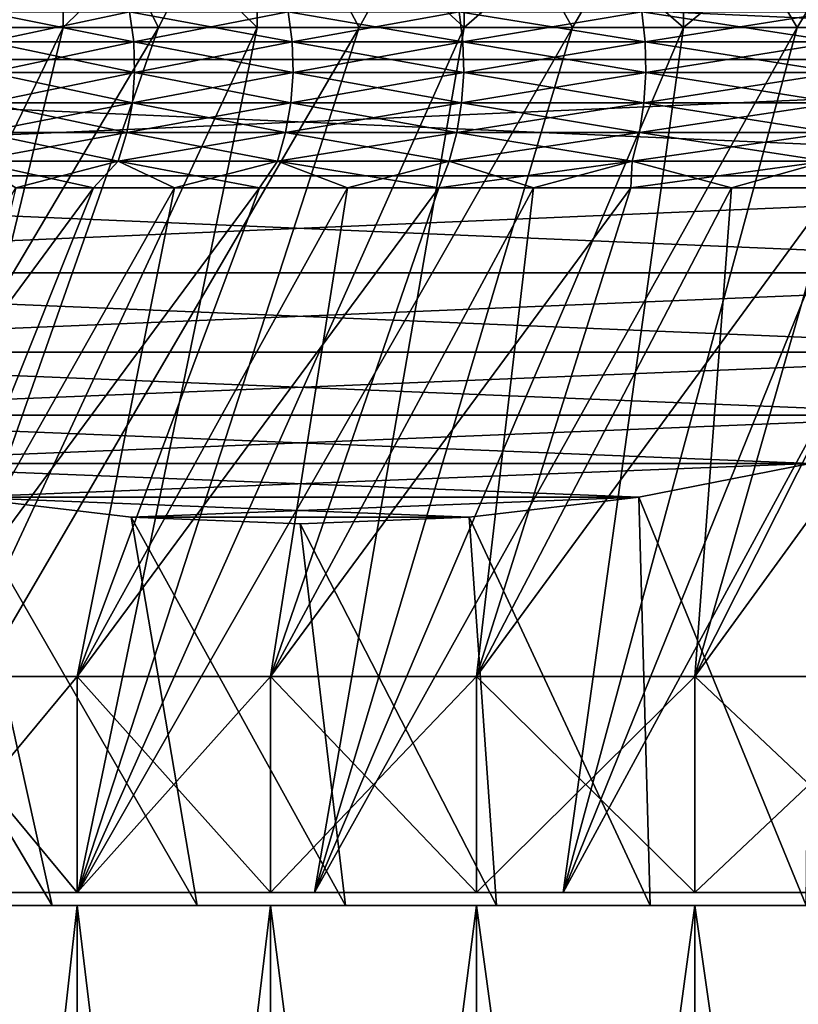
# Model space of a CAD drawing. Header units: metres. Extents: x -105 to 105, y -72 to 59.
# Tile 40 of 256: x -83.24 to -81.19, y 22.19 to 24.77. Entities that reach past the tile are written whole.
import ezdxf

# ---------------------------------------------------------------- set-up
doc = ezdxf.new("R2010")
doc.units = ezdxf.units.M
doc.layers.add('solid_509431_AD150_SW0001', color=7, linetype='CONTINUOUS')

msp = doc.modelspace()

# ---------------------------------------------------------------- linework, layer by layer
at = {"layer": 'solid_509431_AD150_SW0001'}
for points in [[(-83.362015, 24.75, -7.069601), (-83.121101, 25.25, -7.345081), (-83.593544, 25.25, -6.786272)], [(-83.362015, 24.75, 7.069601), (-83.593544, 25.25, 6.786272), (-83.121101, 25.25, 7.345081)], [(-83.121002, 24.75, -7.345187), (-83.121101, 25.25, -7.345081), (-83.362015, 24.75, -7.069601)], [(-83.362015, 24.75, 7.069601), (-83.121101, 25.25, 7.345081), (-83.121002, 24.75, 7.345187)], [(-82.612419, 24.75, -7.871059), (-82.61235, 25.25, -7.871125), (-83.121101, 25.25, -7.345081)], [(-82.87104, 24.75, -7.612441), (-83.121101, 25.25, -7.345081), (-83.121002, 24.75, -7.345187)], [(-82.612419, 24.75, -7.871059), (-83.121101, 25.25, -7.345081), (-82.87104, 24.75, -7.612441)], [(-83.121002, 24.75, 7.345187), (-83.121101, 25.25, 7.345081), (-82.61235, 25.25, 7.871125)], [(-83.121002, 24.75, 7.345187), (-82.61235, 25.25, 7.871125), (-82.87104, 24.75, 7.612441)], [(-82.87104, 24.75, 7.612441), (-82.61235, 25.25, 7.871125), (-82.612419, 24.75, 7.871059)], [(-82.3452, 24.75, -8.120996), (-82.61235, 25.25, -7.871125), (-82.612419, 24.75, -7.871059)], [(-82.612419, 24.75, 7.871059), (-82.61235, 25.25, 7.871125), (-82.3452, 24.75, 8.120996)], [(-82.069611, 24.75, -8.362006), (-82.069633, 25.25, -8.361984), (-82.61235, 25.25, -7.871125)], [(-82.069611, 24.75, -8.362006), (-82.61235, 25.25, -7.871125), (-82.3452, 24.75, -8.120996)], [(-82.3452, 24.75, 8.120996), (-82.61235, 25.25, 7.871125), (-82.069633, 25.25, 8.361984)], [(-82.3452, 24.75, 8.120996), (-82.069633, 25.25, 8.361984), (-82.069611, 24.75, 8.362006)], [(-81.495308, 24.75, -8.815527), (-81.495316, 25.25, -8.815519), (-82.069633, 25.25, -8.361984)], [(-81.786133, 24.75, -8.593657), (-82.069633, 25.25, -8.361984), (-82.069611, 24.75, -8.362006)], [(-81.495308, 24.75, -8.815527), (-82.069633, 25.25, -8.361984), (-81.786133, 24.75, -8.593657)], [(-82.069611, 24.75, 8.362006), (-82.069633, 25.25, 8.361984), (-81.495316, 25.25, 8.815519)], [(-82.069611, 24.75, 8.362006), (-81.495316, 25.25, 8.815519), (-81.786133, 24.75, 8.593657)], [(-81.786133, 24.75, 8.593657), (-81.495316, 25.25, 8.815519), (-81.495308, 24.75, 8.815527)], [(-80.892082, 24.75, -9.229617), (-80.892006, 25.25, -9.229669), (-81.495316, 25.25, -8.815519)], [(-81.197235, 24.75, -9.027555), (-81.495316, 25.25, -8.815519), (-81.495308, 24.75, -8.815527)], [(-80.892082, 24.75, -9.229617), (-81.495316, 25.25, -8.815519), (-81.197235, 24.75, -9.027555)], [(-81.495308, 24.75, 8.815527), (-81.495316, 25.25, 8.815519), (-80.892006, 25.25, 9.229669)], [(-81.495308, 24.75, 8.815527), (-80.892006, 25.25, 9.229669), (-81.197235, 24.75, 9.027555)], [(-81.197235, 24.75, 9.027555), (-80.892006, 25.25, 9.229669), (-80.892082, 24.75, 9.229617)], [(-86.767143, 25.027081, -10.526745), (-78.232864, 25.027077, -15.454015), (-78.763588, 24.666304, -15.147601)], [(-86.767143, 25.027081, -10.526745), (-78.763588, 24.666304, -15.147601), (-86.23642, 24.666306, -10.833158)], [(-78.232857, 25.027081, 15.454018), (-86.767136, 25.027077, 10.526748), (-86.236412, 24.666304, 10.83316)], [(-78.232857, 25.027081, 15.454018), (-86.236412, 24.666304, 10.83316), (-78.76358, 24.666306, 15.147604)], [(-83.328751, 24.791426, 5.565095), (-83.317413, 24.712564, 5.557519), (-82.936127, 24.712564, 6.089605)], [(-82.946945, 24.791426, 6.097906), (-83.328751, 24.791426, 5.565095), (-82.936127, 24.712564, 6.089605)], [(-83.328751, 24.791426, -5.565095), (-82.946945, 24.791426, -6.097906), (-83.317413, 24.712564, -5.557519)], [(-82.946945, 24.791426, -6.097906), (-82.936127, 24.712564, -6.089605), (-83.317413, 24.712564, -5.557519)], [(-82.946945, 24.791426, 6.097906), (-82.936127, 24.712564, 6.089605), (-82.520859, 24.712564, 6.595615)], [(-82.531105, 24.791426, 6.604605), (-82.946945, 24.791426, 6.097906), (-82.520859, 24.712564, 6.595615)], [(-82.946945, 24.791426, -6.097906), (-82.531105, 24.791426, -6.604605), (-82.936127, 24.712564, -6.089605)], [(-82.531105, 24.791426, -6.604605), (-82.520859, 24.712564, -6.595615), (-82.936127, 24.712564, -6.089605)], [(-82.531105, 24.791426, 6.604605), (-82.520859, 24.712564, 6.595615), (-82.07338, 24.712564, 7.07338)], [(-82.083023, 24.791426, 7.083022), (-82.531105, 24.791426, 6.604605), (-82.07338, 24.712564, 7.07338)], [(-82.531105, 24.791426, -6.604605), (-82.083023, 24.791426, -7.083022), (-82.520859, 24.712564, -6.595615)], [(-82.083023, 24.791426, -7.083022), (-82.07338, 24.712564, -7.07338), (-82.520859, 24.712564, -6.595615)], [(-82.083023, 24.791426, 7.083022), (-82.07338, 24.712564, 7.07338), (-81.595612, 24.712564, 7.520857)], [(-81.604607, 24.791426, 7.531109), (-82.083023, 24.791426, 7.083022), (-81.595612, 24.712564, 7.520857)], [(-82.083023, 24.791426, -7.083022), (-81.604607, 24.791426, -7.531109), (-82.07338, 24.712564, -7.07338)], [(-81.604607, 24.791426, -7.531109), (-81.595612, 24.712564, -7.520857), (-82.07338, 24.712564, -7.07338)], [(-81.604607, 24.791426, 7.531109), (-81.595612, 24.712564, 7.520857), (-81.089607, 24.712564, 7.936128)], [(-81.097908, 24.791426, 7.946946), (-81.604607, 24.791426, 7.531109), (-81.089607, 24.712564, 7.936128)], [(-81.604607, 24.791426, -7.531109), (-81.097908, 24.791426, -7.946946), (-81.595612, 24.712564, -7.520857)], [(-81.097908, 24.791426, -7.946946), (-81.089607, 24.712564, -7.936128), (-81.595612, 24.712564, -7.520857)], [(-84.216217, 22.484085, 8.082415), (-83.121002, 24.75, 7.345187), (-82.87104, 24.75, 7.612441)], [(-83.667877, 22.484085, 8.667874), (-84.216217, 22.484085, 8.082415), (-82.87104, 24.75, 7.612441)], [(-84.216217, 22.484085, 8.082415), (-83.362015, 24.75, 7.069601), (-83.121002, 24.75, 7.345187)], [(-84.216217, 22.484085, -8.082415), (-83.121002, 24.75, -7.345187), (-83.362015, 24.75, -7.069601)], [(-84.216217, 22.484085, -8.082415), (-83.667877, 22.484085, -8.667874), (-83.121002, 24.75, -7.345187)], [(-83.667877, 22.484085, 8.667874), (-82.612419, 24.75, 7.871059), (-82.3452, 24.75, 8.120996)], [(-83.082413, 22.484085, 9.216219), (-83.667877, 22.484085, 8.667874), (-82.3452, 24.75, 8.120996)], [(-83.667877, 22.484085, 8.667874), (-82.87104, 24.75, 7.612441), (-82.612419, 24.75, 7.871059)], [(-83.667877, 22.484085, -8.667874), (-82.87104, 24.75, -7.612441), (-83.121002, 24.75, -7.345187)], [(-83.667877, 22.484085, -8.667874), (-82.612419, 24.75, -7.871059), (-82.87104, 24.75, -7.612441)], [(-83.667877, 22.484085, -8.667874), (-83.082413, 22.484085, -9.216219), (-82.612419, 24.75, -7.871059)], [(-83.082413, 22.484085, 9.216219), (-82.069611, 24.75, 8.362006), (-81.786133, 24.75, 8.593657)], [(-82.462326, 22.484085, 9.725108), (-83.082413, 22.484085, 9.216219), (-81.786133, 24.75, 8.593657)], [(-83.082413, 22.484085, 9.216219), (-82.3452, 24.75, 8.120996), (-82.069611, 24.75, 8.362006)], [(-83.082413, 22.484085, -9.216219), (-82.3452, 24.75, -8.120996), (-82.612419, 24.75, -7.871059)], [(-83.082413, 22.484085, -9.216219), (-82.069611, 24.75, -8.362006), (-82.3452, 24.75, -8.120996)], [(-83.082413, 22.484085, -9.216219), (-82.462326, 22.484085, -9.725108), (-82.069611, 24.75, -8.362006)], [(-82.462326, 22.484085, 9.725108), (-81.495308, 24.75, 8.815527), (-81.197235, 24.75, 9.027555)], [(-81.810318, 22.484085, 10.192335), (-82.462326, 22.484085, 9.725108), (-81.197235, 24.75, 9.027555)], [(-82.462326, 22.484085, 9.725108), (-81.786133, 24.75, 8.593657), (-81.495308, 24.75, 8.815527)], [(-82.462326, 22.484085, -9.725108), (-81.786133, 24.75, -8.593657), (-82.069611, 24.75, -8.362006)], [(-82.462326, 22.484085, -9.725108), (-81.495308, 24.75, -8.815527), (-81.786133, 24.75, -8.593657)], [(-82.462326, 22.484085, -9.725108), (-81.810318, 22.484085, -10.192335), (-81.495308, 24.75, -8.815527)], [(-81.810318, 22.484085, 10.192335), (-80.892082, 24.75, 9.229617), (-80.580223, 24.75, 9.421443)], [(-81.129105, 22.484085, 10.61594), (-81.810318, 22.484085, 10.192335), (-80.580223, 24.75, 9.421443)], [(-81.810318, 22.484085, 10.192335), (-81.197235, 24.75, 9.027555), (-80.892082, 24.75, 9.229617)], [(-81.810318, 22.484085, -10.192335), (-81.197235, 24.75, -9.027555), (-81.495308, 24.75, -8.815527)], [(-81.810318, 22.484085, -10.192335), (-80.892082, 24.75, -9.229617), (-81.197235, 24.75, -9.027555)], [(-81.810318, 22.484085, -10.192335), (-81.129105, 22.484085, -10.61594), (-80.892082, 24.75, -9.229617)], [(-83.317413, 24.712564, 5.557519), (-83.314903, 24.632591, 5.555843), (-82.933731, 24.632591, 6.087768)], [(-82.936127, 24.712564, 6.089605), (-83.317413, 24.712564, 5.557519), (-82.933731, 24.632591, 6.087768)], [(-83.317413, 24.712564, -5.557519), (-82.936127, 24.712564, -6.089605), (-83.314903, 24.632591, -5.555843)], [(-82.936127, 24.712564, -6.089605), (-82.933731, 24.632591, -6.087768), (-83.314903, 24.632591, -5.555843)], [(-82.936127, 24.712564, 6.089605), (-82.933731, 24.632591, 6.087768), (-82.518585, 24.632591, 6.593625)], [(-82.520859, 24.712564, 6.595615), (-82.936127, 24.712564, 6.089605), (-82.518585, 24.632591, 6.593625)], [(-82.936127, 24.712564, -6.089605), (-82.520859, 24.712564, -6.595615), (-82.933731, 24.632591, -6.087768)], [(-82.520859, 24.712564, -6.595615), (-82.518585, 24.632591, -6.593625), (-82.933731, 24.632591, -6.087768)], [(-82.520859, 24.712564, 6.595615), (-82.518585, 24.632591, 6.593625), (-82.071243, 24.632591, 7.071247)], [(-82.07338, 24.712564, 7.07338), (-82.520859, 24.712564, 6.595615), (-82.071243, 24.632591, 7.071247)], [(-82.520859, 24.712564, -6.595615), (-82.07338, 24.712564, -7.07338), (-82.518585, 24.632591, -6.593625)], [(-82.07338, 24.712564, -7.07338), (-82.071243, 24.632591, -7.071247), (-82.518585, 24.632591, -6.593625)], [(-82.07338, 24.712564, 7.07338), (-82.071243, 24.632591, 7.071247), (-81.593628, 24.632591, 7.518588)], [(-81.595612, 24.712564, 7.520857), (-82.07338, 24.712564, 7.07338), (-81.593628, 24.632591, 7.518588)], [(-82.07338, 24.712564, -7.07338), (-81.595612, 24.712564, -7.520857), (-82.071243, 24.632591, -7.071247)], [(-81.595612, 24.712564, -7.520857), (-81.593628, 24.632591, -7.518588), (-82.071243, 24.632591, -7.071247)], [(-81.595612, 24.712564, 7.520857), (-81.593628, 24.632591, 7.518588), (-81.087769, 24.632591, 7.933734)], [(-81.089607, 24.712564, 7.936128), (-81.595612, 24.712564, 7.520857), (-81.087769, 24.632591, 7.933734)], [(-81.595612, 24.712564, -7.520857), (-81.089607, 24.712564, -7.936128), (-81.593628, 24.632591, -7.518588)], [(-81.089607, 24.712564, -7.936128), (-81.087769, 24.632591, -7.933734), (-81.593628, 24.632591, -7.518588)], [(-86.23642, 24.666306, -10.833158), (-78.763588, 24.666304, -15.147601), (-79.273125, 24.361717, -14.853417)], [(-86.23642, 24.666306, -10.833158), (-79.273125, 24.361717, -14.853417), (-85.726875, 24.361721, -11.127342)], [(-78.76358, 24.666306, 15.147604), (-86.236412, 24.666304, 10.83316), (-85.726875, 24.361717, 11.127345)], [(-78.76358, 24.666306, 15.147604), (-85.726875, 24.361717, 11.127345), (-79.273125, 24.361721, 14.85342)], [(-83.314903, 24.632591, 5.555843), (-83.321266, 24.552925, 5.560094), (-82.939804, 24.552925, 6.092426)], [(-82.933731, 24.632591, -6.087768), (-82.939804, 24.552925, -6.092426), (-83.321266, 24.552925, -5.560094)], [(-83.314903, 24.632591, -5.555843), (-82.933731, 24.632591, -6.087768), (-83.321266, 24.552925, -5.560094)], [(-82.933731, 24.632591, 6.087768), (-83.314903, 24.632591, 5.555843), (-82.939804, 24.552925, 6.092426)], [(-82.933731, 24.632591, 6.087768), (-82.939804, 24.552925, 6.092426), (-82.524338, 24.552925, 6.59867)], [(-82.518585, 24.632591, -6.593625), (-82.524338, 24.552925, -6.59867), (-82.939804, 24.552925, -6.092426)], [(-82.933731, 24.632591, -6.087768), (-82.518585, 24.632591, -6.593625), (-82.939804, 24.552925, -6.092426)], [(-82.518585, 24.632591, 6.593625), (-82.933731, 24.632591, 6.087768), (-82.524338, 24.552925, 6.59867)], [(-82.518585, 24.632591, 6.593625), (-82.524338, 24.552925, 6.59867), (-82.07666, 24.552925, 7.076657)], [(-82.071243, 24.632591, -7.071247), (-82.07666, 24.552925, -7.076657), (-82.524338, 24.552925, -6.59867)], [(-82.518585, 24.632591, -6.593625), (-82.071243, 24.632591, -7.071247), (-82.524338, 24.552925, -6.59867)], [(-82.071243, 24.632591, 7.071247), (-82.518585, 24.632591, 6.593625), (-82.07666, 24.552925, 7.076657)], [(-82.071243, 24.632591, 7.071247), (-82.07666, 24.552925, 7.076657), (-81.598671, 24.552925, 7.524341)], [(-81.593628, 24.632591, -7.518588), (-81.598671, 24.552925, -7.524341), (-82.07666, 24.552925, -7.076657)], [(-82.071243, 24.632591, -7.071247), (-81.593628, 24.632591, -7.518588), (-82.07666, 24.552925, -7.076657)], [(-81.593628, 24.632591, 7.518588), (-82.071243, 24.632591, 7.071247), (-81.598671, 24.552925, 7.524341)], [(-81.593628, 24.632591, 7.518588), (-81.598671, 24.552925, 7.524341), (-81.09243, 24.552925, 7.939805)], [(-81.087769, 24.632591, -7.933734), (-81.09243, 24.552925, -7.939805), (-81.598671, 24.552925, -7.524341)], [(-81.593628, 24.632591, -7.518588), (-81.087769, 24.632591, -7.933734), (-81.598671, 24.552925, -7.524341)], [(-81.087769, 24.632591, 7.933734), (-81.593628, 24.632591, 7.518588), (-81.09243, 24.552925, 7.939805)], [(-83.321266, 24.552925, 5.560094), (-83.336388, 24.474989, 5.570198), (-82.954231, 24.474989, 6.103498)], [(-82.939804, 24.552925, -6.092426), (-82.954231, 24.474989, -6.103498), (-83.336388, 24.474989, -5.570198)], [(-83.321266, 24.552925, -5.560094), (-82.939804, 24.552925, -6.092426), (-83.336388, 24.474989, -5.570198)], [(-82.939804, 24.552925, 6.092426), (-83.321266, 24.552925, 5.560094), (-82.954231, 24.474989, 6.103498)], [(-82.939804, 24.552925, 6.092426), (-82.954231, 24.474989, 6.103498), (-82.538017, 24.474989, 6.610662)], [(-82.524338, 24.552925, -6.59867), (-82.538017, 24.474989, -6.610662), (-82.954231, 24.474989, -6.103498)], [(-82.939804, 24.552925, -6.092426), (-82.524338, 24.552925, -6.59867), (-82.954231, 24.474989, -6.103498)], [(-82.524338, 24.552925, 6.59867), (-82.939804, 24.552925, 6.092426), (-82.538017, 24.474989, 6.610662)], [(-82.524338, 24.552925, 6.59867), (-82.538017, 24.474989, 6.610662), (-82.089516, 24.474989, 7.089518)], [(-82.07666, 24.552925, -7.076657), (-82.089516, 24.474989, -7.089518), (-82.538017, 24.474989, -6.610662)], [(-82.524338, 24.552925, -6.59867), (-82.07666, 24.552925, -7.076657), (-82.538017, 24.474989, -6.610662)], [(-82.07666, 24.552925, 7.076657), (-82.524338, 24.552925, 6.59867), (-82.089516, 24.474989, 7.089518)], [(-82.07666, 24.552925, 7.076657), (-82.089516, 24.474989, 7.089518), (-81.610664, 24.474989, 7.538015)], [(-81.598671, 24.552925, -7.524341), (-81.610664, 24.474989, -7.538015), (-82.089516, 24.474989, -7.089518)], [(-82.07666, 24.552925, -7.076657), (-81.598671, 24.552925, -7.524341), (-82.089516, 24.474989, -7.089518)], [(-81.598671, 24.552925, 7.524341), (-82.07666, 24.552925, 7.076657), (-81.610664, 24.474989, 7.538015)], [(-81.598671, 24.552925, 7.524341), (-81.610664, 24.474989, 7.538015), (-81.1035, 24.474989, 7.954233)], [(-81.09243, 24.552925, -7.939805), (-81.1035, 24.474989, -7.954233), (-81.610664, 24.474989, -7.538015)], [(-81.598671, 24.552925, -7.524341), (-81.09243, 24.552925, -7.939805), (-81.610664, 24.474989, -7.538015)], [(-81.09243, 24.552925, 7.939805), (-81.598671, 24.552925, 7.524341), (-81.1035, 24.474989, 7.954233)], [(-83.336388, 24.474989, 5.570198), (-83.360001, 24.400164, 5.585975), (-82.976761, 24.400164, 6.120785)], [(-82.954231, 24.474989, -6.103498), (-82.976761, 24.400164, -6.120785), (-83.360001, 24.400164, -5.585975)], [(-83.336388, 24.474989, -5.570198), (-82.954231, 24.474989, -6.103498), (-83.360001, 24.400164, -5.585975)], [(-82.954231, 24.474989, 6.103498), (-83.336388, 24.474989, 5.570198), (-82.976761, 24.400164, 6.120785)], [(-82.954231, 24.474989, 6.103498), (-82.976761, 24.400164, 6.120785), (-82.559364, 24.400164, 6.629385)], [(-82.538017, 24.474989, -6.610662), (-82.559364, 24.400164, -6.629385), (-82.976761, 24.400164, -6.120785)], [(-82.954231, 24.474989, -6.103498), (-82.538017, 24.474989, -6.610662), (-82.976761, 24.400164, -6.120785)], [(-82.538017, 24.474989, 6.610662), (-82.954231, 24.474989, 6.103498), (-82.559364, 24.400164, 6.629385)], [(-82.538017, 24.474989, 6.610662), (-82.559364, 24.400164, 6.629385), (-82.109596, 24.400164, 7.109598)], [(-82.089516, 24.474989, -7.089518), (-82.109596, 24.400164, -7.109598), (-82.559364, 24.400164, -6.629385)], [(-82.538017, 24.474989, -6.610662), (-82.089516, 24.474989, -7.089518), (-82.559364, 24.400164, -6.629385)], [(-82.089516, 24.474989, 7.089518), (-82.538017, 24.474989, 6.610662), (-82.109596, 24.400164, 7.109598)], [(-82.089516, 24.474989, 7.089518), (-82.109596, 24.400164, 7.109598), (-81.629387, 24.400164, 7.559365)], [(-81.610664, 24.474989, -7.538015), (-81.629387, 24.400164, -7.559365), (-82.109596, 24.400164, -7.109598)], [(-82.089516, 24.474989, -7.089518), (-81.610664, 24.474989, -7.538015), (-82.109596, 24.400164, -7.109598)], [(-81.610664, 24.474989, 7.538015), (-82.089516, 24.474989, 7.089518), (-81.629387, 24.400164, 7.559365)], [(-81.610664, 24.474989, 7.538015), (-81.629387, 24.400164, 7.559365), (-81.120789, 24.400164, 7.976763)], [(-81.1035, 24.474989, -7.954233), (-81.120789, 24.400164, -7.976763), (-81.629387, 24.400164, -7.559365)], [(-81.610664, 24.474989, -7.538015), (-81.1035, 24.474989, -7.954233), (-81.629387, 24.400164, -7.559365)], [(-81.1035, 24.474989, 7.954233), (-81.610664, 24.474989, 7.538015), (-81.120789, 24.400164, 7.976763)], [(-83.360001, 24.400164, 5.585975), (-83.245308, 24.329853, 5.820175), (-83.041794, 24.329853, 6.098286)], [(-82.976761, 24.400164, 6.120785), (-83.360001, 24.400164, 5.585975), (-83.041794, 24.329853, 6.098286)], [(-83.360001, 24.400164, -5.585975), (-82.976761, 24.400164, -6.120785), (-83.245308, 24.329853, -5.820175)], [(-82.976761, 24.400164, -6.120785), (-83.041794, 24.329853, -6.098286), (-83.245308, 24.329853, -5.820175)], [(-82.976761, 24.400164, 6.120785), (-83.041794, 24.329853, 6.098286), (-82.828903, 24.329853, 6.369287)], [(-82.976761, 24.400164, -6.120785), (-82.828903, 24.329853, -6.369287), (-83.041794, 24.329853, -6.098286)], [(-82.976761, 24.400164, 6.120785), (-82.828903, 24.329853, 6.369287), (-82.606888, 24.329853, 6.632861)], [(-82.559364, 24.400164, 6.629385), (-82.976761, 24.400164, 6.120785), (-82.606888, 24.329853, 6.632861)], [(-82.976761, 24.400164, -6.120785), (-82.559364, 24.400164, -6.629385), (-82.828903, 24.329853, -6.369287)], [(-82.559364, 24.400164, -6.629385), (-82.606888, 24.329853, -6.632861), (-82.828903, 24.329853, -6.369287)], [(-82.559364, 24.400164, 6.629385), (-82.606888, 24.329853, 6.632861), (-82.375999, 24.329853, 6.888701)], [(-82.559364, 24.400164, -6.629385), (-82.375999, 24.329853, -6.888701), (-82.606888, 24.329853, -6.632861)], [(-82.559364, 24.400164, 6.629385), (-82.375999, 24.329853, 6.888701), (-82.136513, 24.329853, 7.13651)], [(-82.109596, 24.400164, 7.109598), (-82.559364, 24.400164, 6.629385), (-82.136513, 24.329853, 7.13651)], [(-82.559364, 24.400164, -6.629385), (-82.109596, 24.400164, -7.109598), (-82.375999, 24.329853, -6.888701)], [(-82.109596, 24.400164, -7.109598), (-82.136513, 24.329853, -7.13651), (-82.375999, 24.329853, -6.888701)], [(-82.109596, 24.400164, 7.109598), (-82.136513, 24.329853, 7.13651), (-81.888702, 24.329853, 7.375998)], [(-81.629387, 24.400164, -7.559365), (-81.888702, 24.329853, -7.375998), (-82.136513, 24.329853, -7.13651)], [(-82.109596, 24.400164, -7.109598), (-81.629387, 24.400164, -7.559365), (-82.136513, 24.329853, -7.13651)], [(-81.629387, 24.400164, 7.559365), (-82.109596, 24.400164, 7.109598), (-81.888702, 24.329853, 7.375998)], [(-81.629387, 24.400164, 7.559365), (-81.888702, 24.329853, 7.375998), (-81.632858, 24.329853, 7.606886)], [(-81.629387, 24.400164, -7.559365), (-81.632858, 24.329853, -7.606886), (-81.888702, 24.329853, -7.375998)], [(-81.629387, 24.400164, 7.559365), (-81.632858, 24.329853, 7.606886), (-81.369286, 24.329853, 7.828905)], [(-81.120789, 24.400164, -7.976763), (-81.369286, 24.329853, -7.828905), (-81.632858, 24.329853, -7.606886)], [(-81.629387, 24.400164, -7.559365), (-81.120789, 24.400164, -7.976763), (-81.632858, 24.329853, -7.606886)], [(-81.120789, 24.400164, 7.976763), (-81.629387, 24.400164, 7.559365), (-81.369286, 24.329853, 7.828905)], [(-81.120789, 24.400164, 7.976763), (-81.369286, 24.329853, 7.828905), (-81.098289, 24.329853, 8.041795)], [(-81.120789, 24.400164, -7.976763), (-81.098289, 24.329853, -8.041795), (-81.369286, 24.329853, -7.828905)], [(-79.273125, 24.361721, 14.85342), (-85.726875, 24.361717, 11.127345), (-85.235214, 24.107801, 11.411204)], [(-85.726875, 24.361721, -11.127342), (-79.273125, 24.361717, -14.853417), (-79.764786, 24.107801, -14.569557)], [(-85.726875, 24.361721, -11.127342), (-79.764786, 24.107801, -14.569557), (-85.235214, 24.107801, -11.411204)], [(-79.273125, 24.361721, 14.85342), (-85.235214, 24.107801, 11.411204), (-79.764786, 24.107801, 14.569558)], [(-83.041794, 24.329853, -6.098286), (-83.554344, 23.049999, -6.755232), (-83.986397, 23.049999, -6.168851)], [(-83.245308, 24.329853, -5.820175), (-83.041794, 24.329853, -6.098286), (-83.986397, 23.049999, -6.168851)], [(-82.828903, 24.329853, 6.369287), (-83.554344, 23.049999, 6.755232), (-83.083977, 23.049999, 7.311587)], [(-83.041794, 24.329853, 6.098286), (-83.245308, 24.329853, 5.820175), (-83.554344, 23.049999, 6.755232)], [(-82.828903, 24.329853, 6.369287), (-83.041794, 24.329853, 6.098286), (-83.554344, 23.049999, 6.755232)], [(-82.606888, 24.329853, -6.632861), (-83.083977, 23.049999, -7.311587), (-83.554344, 23.049999, -6.755232)], [(-82.828903, 24.329853, -6.369287), (-82.606888, 24.329853, -6.632861), (-83.554344, 23.049999, -6.755232)], [(-83.041794, 24.329853, -6.098286), (-82.828903, 24.329853, -6.369287), (-83.554344, 23.049999, -6.755232)], [(-82.375999, 24.329853, 6.888701), (-83.083977, 23.049999, 7.311587), (-82.577629, 23.049999, 7.835146)], [(-82.606888, 24.329853, 6.632861), (-82.828903, 24.329853, 6.369287), (-83.083977, 23.049999, 7.311587)], [(-82.375999, 24.329853, 6.888701), (-82.606888, 24.329853, 6.632861), (-83.083977, 23.049999, 7.311587)], [(-82.136513, 24.329853, -7.13651), (-82.577629, 23.049999, -7.835146), (-83.083977, 23.049999, -7.311587)], [(-82.375999, 24.329853, -6.888701), (-82.136513, 24.329853, -7.13651), (-83.083977, 23.049999, -7.311587)], [(-82.606888, 24.329853, -6.632861), (-82.375999, 24.329853, -6.888701), (-83.083977, 23.049999, -7.311587)], [(-81.888702, 24.329853, 7.375998), (-82.577629, 23.049999, 7.835146), (-82.0373, 23.049999, 8.323846)], [(-82.136513, 24.329853, 7.13651), (-82.375999, 24.329853, 6.888701), (-82.577629, 23.049999, 7.835146)], [(-81.888702, 24.329853, 7.375998), (-82.136513, 24.329853, 7.13651), (-82.577629, 23.049999, 7.835146)], [(-81.632858, 24.329853, -7.606886), (-82.0373, 23.049999, -8.323846), (-82.577629, 23.049999, -7.835146)], [(-81.888702, 24.329853, -7.375998), (-81.632858, 24.329853, -7.606886), (-82.577629, 23.049999, -7.835146)], [(-82.136513, 24.329853, -7.13651), (-81.888702, 24.329853, -7.375998), (-82.577629, 23.049999, -7.835146)], [(-81.369286, 24.329853, 7.828905), (-82.0373, 23.049999, 8.323846), (-81.465691, 23.049999, 8.775238)], [(-81.632858, 24.329853, 7.606886), (-81.888702, 24.329853, 7.375998), (-82.0373, 23.049999, 8.323846)], [(-81.369286, 24.329853, 7.828905), (-81.632858, 24.329853, 7.606886), (-82.0373, 23.049999, 8.323846)], [(-81.098289, 24.329853, -8.041795), (-81.465691, 23.049999, -8.775238), (-82.0373, 23.049999, -8.323846)], [(-81.369286, 24.329853, -7.828905), (-81.098289, 24.329853, -8.041795), (-82.0373, 23.049999, -8.323846)], [(-81.632858, 24.329853, -7.606886), (-81.369286, 24.329853, -7.828905), (-82.0373, 23.049999, -8.323846)], [(-80.820175, 24.329853, 8.245309), (-81.465691, 23.049999, 8.775238), (-80.865036, 23.049999, 9.187564)], [(-81.098289, 24.329853, 8.041795), (-81.369286, 24.329853, 7.828905), (-81.465691, 23.049999, 8.775238)], [(-80.820175, 24.329853, 8.245309), (-81.098289, 24.329853, 8.041795), (-81.465691, 23.049999, 8.775238)], [(-80.535278, 24.329853, -8.43921), (-80.865036, 23.049999, -9.187564), (-81.465691, 23.049999, -8.775238)], [(-80.820175, 24.329853, -8.245309), (-80.535278, 24.329853, -8.43921), (-81.465691, 23.049999, -8.775238)], [(-81.098289, 24.329853, -8.041795), (-80.820175, 24.329853, -8.245309), (-81.465691, 23.049999, -8.775238)], [(-79.764786, 24.107801, 14.569558), (-85.235214, 24.107801, 11.411204), (-84.758354, 23.899971, 11.686521)], [(-85.235214, 24.107801, -11.411204), (-79.764786, 24.107801, -14.569557), (-80.241646, 23.899971, -14.294241)], [(-85.235214, 24.107801, -11.411204), (-80.241646, 23.899971, -14.294241), (-84.758354, 23.899971, -11.68652)], [(-79.764786, 24.107801, 14.569558), (-84.758354, 23.899971, 11.686521), (-80.241646, 23.899971, 14.294242)], [(-80.241646, 23.899971, 14.294242), (-84.758354, 23.899971, 11.686521), (-84.292862, 23.734373, 11.955272)], [(-84.758354, 23.899971, -11.68652), (-80.241646, 23.899971, -14.294241), (-80.707138, 23.734373, -14.02549)], [(-84.758354, 23.899971, -11.68652), (-80.707138, 23.734373, -14.02549), (-84.292862, 23.734371, -11.955273)], [(-80.241646, 23.899971, 14.294242), (-84.292862, 23.734373, 11.955272), (-80.707138, 23.734371, 14.02549)], [(-80.707138, 23.734371, 14.02549), (-84.292862, 23.734373, 11.955272), (-83.836891, 23.608446, 12.218528)], [(-84.292862, 23.734371, -11.955273), (-80.707138, 23.734373, -14.02549), (-81.163109, 23.608446, -13.762234)], [(-84.292862, 23.734371, -11.955273), (-81.163109, 23.608446, -13.762234), (-83.836884, 23.608446, -12.218531)], [(-80.707138, 23.734371, 14.02549), (-83.836891, 23.608446, 12.218528), (-81.163116, 23.608446, 13.762232)], [(-83.836891, 23.608446, 12.218528), (-83.522942, 22.450001, 11.730705), (-83.150146, 22.450001, 11.992713)], [(-83.387428, 23.51992, 12.478024), (-83.836891, 23.608446, 12.218528), (-83.150146, 22.450001, 11.992713)], [(-81.163116, 23.608446, 13.762232), (-83.836891, 23.608446, 12.218528), (-83.387428, 23.51992, 12.478024)], [(-83.836884, 23.608446, -12.218531), (-83.150146, 22.450001, -11.992713), (-83.522942, 22.450001, -11.730705)], [(-83.836884, 23.608446, -12.218531), (-83.387428, 23.51992, -12.478025), (-83.150146, 22.450001, -11.992713)], [(-83.836884, 23.608446, -12.218531), (-81.163109, 23.608446, -13.762234), (-81.612572, 23.51992, -13.502739)], [(-83.836884, 23.608446, -12.218531), (-81.612572, 23.51992, -13.502739), (-83.387428, 23.51992, -12.478025)], [(-81.163116, 23.608446, 13.762232), (-83.387428, 23.51992, 12.478024), (-81.612572, 23.51992, 13.502737)], [(-81.612572, 23.51992, -13.502739), (-81.163109, 23.608446, -13.762234), (-81.17382, 22.450001, -13.119984)], [(-81.163116, 23.608446, 13.762232), (-81.612572, 23.51992, 13.502737), (-81.17382, 22.450001, 13.119984)], [(-83.387428, 23.51992, -12.478025), (-82.769493, 22.450001, -12.242755), (-83.150146, 22.450001, -11.992713)], [(-83.387428, 23.51992, -12.478025), (-82.942665, 23.467409, -12.734806), (-82.769493, 22.450001, -12.242755)], [(-83.387428, 23.51992, 12.478024), (-83.150146, 22.450001, 11.992713), (-82.769493, 22.450001, 12.242755)], [(-82.942673, 23.467409, 12.734803), (-83.387428, 23.51992, 12.478024), (-82.769493, 22.450001, 12.242755)], [(-81.612572, 23.51992, 13.502737), (-83.387428, 23.51992, 12.478024), (-82.942673, 23.467409, 12.734803)], [(-83.387428, 23.51992, -12.478025), (-81.612572, 23.51992, -13.502739), (-82.057327, 23.467409, -13.245959)], [(-83.387428, 23.51992, -12.478025), (-82.057327, 23.467409, -13.245959), (-82.942665, 23.467409, -12.734806)], [(-81.612572, 23.51992, 13.502737), (-82.942673, 23.467409, 12.734803), (-82.057335, 23.467409, 13.245955)], [(-81.612572, 23.51992, 13.502737), (-82.057335, 23.467409, 13.245955), (-81.582779, 22.450001, 12.919636)], [(-82.057327, 23.467409, -13.245959), (-81.612572, 23.51992, -13.502739), (-81.582779, 22.450001, -12.919636)], [(-81.612572, 23.51992, -13.502739), (-81.17382, 22.450001, -13.119984), (-81.582779, 22.450001, -12.919636)], [(-81.612572, 23.51992, 13.502737), (-81.582779, 22.450001, 12.919636), (-81.17382, 22.450001, 13.119984)], [(-82.942673, 23.467409, 12.734803), (-82.769493, 22.450001, 12.242755), (-82.381149, 22.450001, 12.480727)], [(-82.5, 23.450001, 12.99038), (-82.942673, 23.467409, 12.734803), (-82.381149, 22.450001, 12.480727)], [(-82.057335, 23.467409, 13.245955), (-82.942673, 23.467409, 12.734803), (-82.5, 23.450001, 12.99038)], [(-82.942665, 23.467409, -12.734806), (-82.381149, 22.450001, -12.480727), (-82.769493, 22.450001, -12.242755)], [(-82.942665, 23.467409, -12.734806), (-82.5, 23.450001, -12.990382), (-82.381149, 22.450001, -12.480727)], [(-82.942665, 23.467409, -12.734806), (-82.057327, 23.467409, -13.245959), (-82.5, 23.450001, -12.990382)], [(-82.5, 23.450001, -12.990382), (-82.057327, 23.467409, -13.245959), (-81.985443, 22.450001, -12.706437)], [(-82.057335, 23.467409, 13.245955), (-82.5, 23.450001, 12.99038), (-81.985443, 22.450001, 12.706437)], [(-82.5, 23.450001, -12.990382), (-81.985443, 22.450001, -12.706437), (-82.381149, 22.450001, -12.480727)], [(-82.5, 23.450001, 12.99038), (-82.381149, 22.450001, 12.480727), (-81.985443, 22.450001, 12.706437)], [(-82.057335, 23.467409, 13.245955), (-81.985443, 22.450001, 12.706437), (-81.582779, 22.450001, 12.919636)], [(-82.057327, 23.467409, -13.245959), (-81.582779, 22.450001, -12.919636), (-81.985443, 22.450001, -12.706437)], [(-83.554344, 23.049999, 6.755232), (-83.554321, 22.484085, 6.755264), (-83.084, 22.484085, 7.311563)], [(-83.083977, 23.049999, 7.311587), (-83.554344, 23.049999, 6.755232), (-83.084, 22.484085, 7.311563)], [(-83.554344, 23.049999, -6.755232), (-83.083977, 23.049999, -7.311587), (-83.554321, 22.484085, -6.755264)], [(-83.083977, 23.049999, -7.311587), (-83.084, 22.484085, -7.311563), (-83.554321, 22.484085, -6.755264)], [(-83.083977, 23.049999, 7.311587), (-83.084, 22.484085, 7.311563), (-82.577606, 22.484085, 7.835172)], [(-82.577629, 23.049999, -7.835146), (-82.577606, 22.484085, -7.835172), (-83.084, 22.484085, -7.311563)], [(-83.083977, 23.049999, -7.311587), (-82.577629, 23.049999, -7.835146), (-83.084, 22.484085, -7.311563)], [(-82.577629, 23.049999, 7.835146), (-83.083977, 23.049999, 7.311587), (-82.577606, 22.484085, 7.835172)], [(-82.577629, 23.049999, 7.835146), (-82.577606, 22.484085, 7.835172), (-82.037338, 22.484085, 8.323815)], [(-82.0373, 23.049999, 8.323846), (-82.577629, 23.049999, 7.835146), (-82.037338, 22.484085, 8.323815)], [(-82.577629, 23.049999, -7.835146), (-82.0373, 23.049999, -8.323846), (-82.577606, 22.484085, -7.835172)], [(-82.0373, 23.049999, -8.323846), (-82.037338, 22.484085, -8.323815), (-82.577606, 22.484085, -7.835172)], [(-82.0373, 23.049999, 8.323846), (-82.037338, 22.484085, 8.323815), (-81.46566, 22.484085, 8.775261)], [(-81.465691, 23.049999, -8.775238), (-81.46566, 22.484085, -8.775261), (-82.037338, 22.484085, -8.323815)], [(-82.0373, 23.049999, -8.323846), (-81.465691, 23.049999, -8.775238), (-82.037338, 22.484085, -8.323815)], [(-81.465691, 23.049999, 8.775238), (-82.0373, 23.049999, 8.323846), (-81.46566, 22.484085, 8.775261)], [(-81.465691, 23.049999, 8.775238), (-81.46566, 22.484085, 8.775261), (-80.865097, 22.484085, 9.187528)], [(-80.865036, 23.049999, 9.187564), (-81.465691, 23.049999, 8.775238), (-80.865097, 22.484085, 9.187528)], [(-81.465691, 23.049999, -8.775238), (-80.865036, 23.049999, -9.187564), (-81.46566, 22.484085, -8.775261)], [(-80.865036, 23.049999, -9.187564), (-80.865097, 22.484085, -9.187528), (-81.46566, 22.484085, -8.775261)], [(-83.082413, 22.484085, 9.216219), (-83.554321, 22.484085, 6.755264), (-83.667877, 22.484085, 8.667874)], [(-83.667877, 22.484085, -8.667874), (-83.554321, 22.484085, -6.755264), (-83.084, 22.484085, -7.311563)], [(-83.667877, 22.484085, -8.667874), (-83.084, 22.484085, -7.311563), (-83.082413, 22.484085, -9.216219)], [(-83.082413, 22.484085, 9.216219), (-83.084, 22.484085, 7.311563), (-83.554321, 22.484085, 6.755264)], [(-83.082413, 22.484085, 9.216219), (-82.577606, 22.484085, 7.835172), (-83.084, 22.484085, 7.311563)], [(-83.082413, 22.484085, -9.216219), (-83.084, 22.484085, -7.311563), (-82.577606, 22.484085, -7.835172)], [(-82.462326, 22.484085, 9.725108), (-82.577606, 22.484085, 7.835172), (-83.082413, 22.484085, 9.216219)], [(-83.082413, 22.484085, -9.216219), (-82.577606, 22.484085, -7.835172), (-82.462326, 22.484085, -9.725108)], [(-82.462326, 22.484085, 9.725108), (-82.037338, 22.484085, 8.323815), (-82.577606, 22.484085, 7.835172)], [(-82.462326, 22.484085, -9.725108), (-82.577606, 22.484085, -7.835172), (-82.037338, 22.484085, -8.323815)], [(-81.810318, 22.484085, 10.192335), (-82.037338, 22.484085, 8.323815), (-82.462326, 22.484085, 9.725108)], [(-82.462326, 22.484085, -9.725108), (-82.037338, 22.484085, -8.323815), (-81.810318, 22.484085, -10.192335)], [(-81.810318, 22.484085, 10.192335), (-81.46566, 22.484085, 8.775261), (-82.037338, 22.484085, 8.323815)], [(-81.810318, 22.484085, -10.192335), (-82.037338, 22.484085, -8.323815), (-81.46566, 22.484085, -8.775261)], [(-81.129105, 22.484085, 10.61594), (-81.46566, 22.484085, 8.775261), (-81.810318, 22.484085, 10.192335)], [(-81.810318, 22.484085, -10.192335), (-81.46566, 22.484085, -8.775261), (-81.129105, 22.484085, -10.61594)], [(-81.129105, 22.484085, 10.61594), (-80.865097, 22.484085, 9.187528), (-81.46566, 22.484085, 8.775261)], [(-81.129105, 22.484085, -10.61594), (-81.46566, 22.484085, -8.775261), (-80.865097, 22.484085, -9.187528)], [(-83.084, 22.450001, -7.311563), (-87.706436, 22.450001, -6.985445), (-87.480728, 22.450001, -7.381151)], [(-83.084, 22.450001, -7.311563), (-83.554321, 22.450001, -6.755264), (-87.706436, 22.450001, -6.985445)], [(-83.084, 22.450001, 7.311563), (-87.480728, 22.450001, 7.381151), (-87.706436, 22.450001, 6.985445)], [(-83.554321, 22.450001, 6.755264), (-83.084, 22.450001, 7.311563), (-87.706436, 22.450001, 6.985445)], [(-83.084, 22.450001, -7.311563), (-87.480728, 22.450001, -7.381151), (-87.242752, 22.450001, -7.76949)], [(-82.577606, 22.450001, 7.835172), (-87.242752, 22.450001, 7.76949), (-87.480728, 22.450001, 7.381151)], [(-83.084, 22.450001, 7.311563), (-82.577606, 22.450001, 7.835172), (-87.480728, 22.450001, 7.381151)], [(-82.577606, 22.450001, -7.835172), (-87.242752, 22.450001, -7.76949), (-86.992714, 22.450001, -8.150143)], [(-82.577606, 22.450001, -7.835172), (-83.084, 22.450001, -7.311563), (-87.242752, 22.450001, -7.76949)], [(-82.577606, 22.450001, 7.835172), (-86.992714, 22.450001, 8.150143), (-87.242752, 22.450001, 7.76949)], [(-82.037338, 22.450001, -8.323815), (-86.992714, 22.450001, -8.150143), (-86.730705, 22.450001, -8.52294)], [(-82.037338, 22.450001, -8.323815), (-82.577606, 22.450001, -7.835172), (-86.992714, 22.450001, -8.150143)], [(-82.037338, 22.450001, 8.323815), (-86.730705, 22.450001, 8.52294), (-86.992714, 22.450001, 8.150143)], [(-82.577606, 22.450001, 7.835172), (-82.037338, 22.450001, 8.323815), (-86.992714, 22.450001, 8.150143)], [(-81.46566, 22.450001, -8.775261), (-86.730705, 22.450001, -8.52294), (-86.457237, 22.450001, -8.887168)], [(-81.46566, 22.450001, -8.775261), (-82.037338, 22.450001, -8.323815), (-86.730705, 22.450001, -8.52294)], [(-81.46566, 22.450001, 8.775261), (-86.457237, 22.450001, 8.887168), (-86.730705, 22.450001, 8.52294)], [(-82.037338, 22.450001, 8.323815), (-81.46566, 22.450001, 8.775261), (-86.730705, 22.450001, 8.52294)], [(-80.865097, 22.450001, -9.187528), (-86.457237, 22.450001, -8.887168), (-86.172485, 22.450001, -9.242599)], [(-80.865097, 22.450001, -9.187528), (-81.46566, 22.450001, -8.775261), (-86.457237, 22.450001, -8.887168)], [(-80.865097, 22.450001, 9.187528), (-86.172485, 22.450001, 9.242599), (-86.457237, 22.450001, 8.887168)], [(-81.46566, 22.450001, 8.775261), (-80.865097, 22.450001, 9.187528), (-86.457237, 22.450001, 8.887168)], [(-80.238342, 22.450001, -9.558754), (-86.172485, 22.450001, -9.242599), (-85.876633, 22.450001, -9.588999)], [(-80.238342, 22.450001, -9.558754), (-80.865097, 22.450001, -9.187528), (-86.172485, 22.450001, -9.242599)], [(-80.238342, 22.450001, 9.558754), (-85.876633, 22.450001, 9.588999), (-86.172485, 22.450001, 9.242599)], [(-80.865097, 22.450001, 9.187528), (-80.238342, 22.450001, 9.558754), (-86.172485, 22.450001, 9.242599)], [(-79.588196, 22.450001, -9.887288), (-85.876633, 22.450001, -9.588999), (-85.569984, 22.450001, -9.925997)], [(-79.588196, 22.450001, -9.887288), (-80.238342, 22.450001, -9.558754), (-85.876633, 22.450001, -9.588999)], [(-79.588196, 22.450001, 9.887288), (-85.569984, 22.450001, 9.925997), (-85.876633, 22.450001, 9.588999)], [(-80.238342, 22.450001, 9.558754), (-79.588196, 22.450001, 9.887288), (-85.876633, 22.450001, 9.588999)], [(-78.917542, 22.450001, -10.17167), (-85.569984, 22.450001, -9.925997), (-85.253052, 22.450001, -10.253049)], [(-78.917542, 22.450001, -10.17167), (-79.588196, 22.450001, -9.887288), (-85.569984, 22.450001, -9.925997)], [(-78.917542, 22.450001, 10.17167), (-85.253052, 22.450001, 10.253049), (-85.569984, 22.450001, 9.925997)], [(-79.588196, 22.450001, 9.887288), (-78.917542, 22.450001, 10.17167), (-85.569984, 22.450001, 9.925997)], [(-78.229416, 22.450001, -10.410614), (-85.253052, 22.450001, -10.253049), (-84.925995, 22.450001, -10.569983)], [(-78.229416, 22.450001, -10.410614), (-78.917542, 22.450001, -10.17167), (-85.253052, 22.450001, -10.253049)], [(-78.229416, 22.450001, 10.410614), (-84.925995, 22.450001, 10.569983), (-85.253052, 22.450001, 10.253049)], [(-78.917542, 22.450001, 10.17167), (-78.229416, 22.450001, 10.410614), (-85.253052, 22.450001, 10.253049)], [(-77.526833, 22.450001, -10.603071), (-84.925995, 22.450001, -10.569983), (-84.588997, 22.450001, -10.876631)], [(-77.526833, 22.450001, -10.603071), (-78.229416, 22.450001, -10.410614), (-84.925995, 22.450001, -10.569983)], [(-76.091034, 22.450001, 10.845259), (-84.588997, 22.450001, 10.876631), (-84.925995, 22.450001, 10.569983)], [(-76.813004, 22.450001, 10.748163), (-76.091034, 22.450001, 10.845259), (-84.925995, 22.450001, 10.569983)], [(-77.526833, 22.450001, 10.603071), (-76.813004, 22.450001, 10.748163), (-84.925995, 22.450001, 10.569983)], [(-78.229416, 22.450001, 10.410614), (-77.526833, 22.450001, 10.603071), (-84.925995, 22.450001, 10.569983)], [(-75.364235, 22.450001, -10.893912), (-84.588997, 22.450001, -10.876631), (-84.242599, 22.450001, -11.172482)], [(-76.813004, 22.450001, -10.748163), (-77.526833, 22.450001, -10.603071), (-84.588997, 22.450001, -10.876631)], [(-76.091034, 22.450001, -10.845259), (-76.813004, 22.450001, -10.748163), (-84.588997, 22.450001, -10.876631)], [(-75.364235, 22.450001, -10.893912), (-76.091034, 22.450001, -10.845259), (-84.588997, 22.450001, -10.876631)], [(-65.757401, 22.450001, 11.172482), (-84.242599, 22.450001, 11.172482), (-84.588997, 22.450001, 10.876631)], [(-75.364235, 22.450001, 10.893912), (-65.757401, 22.450001, 11.172482), (-84.588997, 22.450001, 10.876631)], [(-76.091034, 22.450001, 10.845259), (-75.364235, 22.450001, 10.893912), (-84.588997, 22.450001, 10.876631)], [(-84.242599, 22.450001, -11.172482), (-65.757401, 22.450001, -11.172482), (-65.411003, 22.450001, -10.876631)], [(-74.635765, 22.450001, -10.893912), (-84.242599, 22.450001, -11.172482), (-65.411003, 22.450001, -10.876631)], [(-84.242599, 22.450001, -11.172482), (-83.887169, 22.450001, -11.457236), (-65.757401, 22.450001, -11.172482)], [(-74.635765, 22.450001, -10.893912), (-75.364235, 22.450001, -10.893912), (-84.242599, 22.450001, -11.172482)], [(-66.112831, 22.450001, 11.457236), (-83.887169, 22.450001, 11.457236), (-84.242599, 22.450001, 11.172482)], [(-65.757401, 22.450001, 11.172482), (-66.112831, 22.450001, 11.457236), (-84.242599, 22.450001, 11.172482)], [(-83.887169, 22.450001, -11.457236), (-66.112831, 22.450001, -11.457236), (-65.757401, 22.450001, -11.172482)], [(-83.887169, 22.450001, -11.457236), (-83.522942, 22.450001, -11.730705), (-66.112831, 22.450001, -11.457236)], [(-66.477058, 22.450001, 11.730705), (-83.522942, 22.450001, 11.730705), (-83.887169, 22.450001, 11.457236)], [(-66.112831, 22.450001, 11.457236), (-66.477058, 22.450001, 11.730705), (-83.887169, 22.450001, 11.457236)], [(-83.084, 22.450001, -7.311563), (-83.084, 18.25, -7.311563), (-83.554321, 18.25, -6.755264)], [(-83.084, 22.450001, -7.311563), (-83.554321, 18.25, -6.755264), (-83.554321, 22.450001, -6.755264)], [(-83.554321, 22.450001, 6.755264), (-83.554321, 18.25, 6.755264), (-83.084, 18.25, 7.311563)], [(-83.554321, 22.450001, 6.755264), (-83.084, 18.25, 7.311563), (-83.084, 22.450001, 7.311563)], [(-83.522942, 22.450001, -11.730705), (-66.477058, 22.450001, -11.730705), (-66.112831, 22.450001, -11.457236)], [(-83.522942, 22.450001, -11.730705), (-83.150146, 22.450001, -11.992713), (-66.477058, 22.450001, -11.730705)], [(-66.849854, 22.450001, 11.992713), (-83.150146, 22.450001, 11.992713), (-83.522942, 22.450001, 11.730705)], [(-66.477058, 22.450001, 11.730705), (-66.849854, 22.450001, 11.992713), (-83.522942, 22.450001, 11.730705)], [(-83.150146, 22.450001, -11.992713), (-66.849854, 22.450001, -11.992713), (-66.477058, 22.450001, -11.730705)], [(-83.150146, 22.450001, -11.992713), (-82.769493, 22.450001, -12.242755), (-66.849854, 22.450001, -11.992713)], [(-67.230507, 22.450001, 12.242755), (-82.769493, 22.450001, 12.242755), (-83.150146, 22.450001, 11.992713)], [(-66.849854, 22.450001, 11.992713), (-67.230507, 22.450001, 12.242755), (-83.150146, 22.450001, 11.992713)], [(-82.577606, 22.450001, -7.835172), (-82.577606, 18.25, -7.835172), (-83.084, 18.25, -7.311563)], [(-82.577606, 22.450001, -7.835172), (-83.084, 18.25, -7.311563), (-83.084, 22.450001, -7.311563)], [(-83.084, 22.450001, 7.311563), (-83.084, 18.25, 7.311563), (-82.577606, 18.25, 7.835172)], [(-83.084, 22.450001, 7.311563), (-82.577606, 18.25, 7.835172), (-82.577606, 22.450001, 7.835172)], [(-82.769493, 22.450001, -12.242755), (-67.230507, 22.450001, -12.242755), (-66.849854, 22.450001, -11.992713)], [(-82.769493, 22.450001, -12.242755), (-82.381149, 22.450001, -12.480727), (-67.230507, 22.450001, -12.242755)], [(-67.618851, 22.450001, 12.480727), (-82.381149, 22.450001, 12.480727), (-82.769493, 22.450001, 12.242755)], [(-67.230507, 22.450001, 12.242755), (-67.618851, 22.450001, 12.480727), (-82.769493, 22.450001, 12.242755)], [(-82.037338, 22.450001, -8.323815), (-82.037338, 18.25, -8.323815), (-82.577606, 18.25, -7.835172)], [(-82.037338, 22.450001, -8.323815), (-82.577606, 18.25, -7.835172), (-82.577606, 22.450001, -7.835172)], [(-82.577606, 22.450001, 7.835172), (-82.577606, 18.25, 7.835172), (-82.037338, 18.25, 8.323815)], [(-82.577606, 22.450001, 7.835172), (-82.037338, 18.25, 8.323815), (-82.037338, 22.450001, 8.323815)], [(-82.381149, 22.450001, -12.480727), (-67.618851, 22.450001, -12.480727), (-67.230507, 22.450001, -12.242755)], [(-82.381149, 22.450001, -12.480727), (-81.985443, 22.450001, -12.706437), (-67.618851, 22.450001, -12.480727)], [(-68.014557, 22.450001, 12.706437), (-81.985443, 22.450001, 12.706437), (-82.381149, 22.450001, 12.480727)], [(-67.618851, 22.450001, 12.480727), (-68.014557, 22.450001, 12.706437), (-82.381149, 22.450001, 12.480727)], [(-81.46566, 22.450001, -8.775261), (-81.46566, 18.25, -8.775261), (-82.037338, 18.25, -8.323815)], [(-81.46566, 22.450001, -8.775261), (-82.037338, 18.25, -8.323815), (-82.037338, 22.450001, -8.323815)], [(-82.037338, 22.450001, 8.323815), (-82.037338, 18.25, 8.323815), (-81.46566, 18.25, 8.775261)], [(-82.037338, 22.450001, 8.323815), (-81.46566, 18.25, 8.775261), (-81.46566, 22.450001, 8.775261)], [(-81.985443, 22.450001, -12.706437), (-68.014557, 22.450001, -12.706437), (-67.618851, 22.450001, -12.480727)], [(-81.985443, 22.450001, -12.706437), (-81.582779, 22.450001, -12.919636), (-68.014557, 22.450001, -12.706437)], [(-68.417221, 22.450001, 12.919636), (-81.582779, 22.450001, 12.919636), (-81.985443, 22.450001, 12.706437)], [(-68.014557, 22.450001, 12.706437), (-68.417221, 22.450001, 12.919636), (-81.985443, 22.450001, 12.706437)], [(-81.582779, 22.450001, -12.919636), (-68.417221, 22.450001, -12.919636), (-68.014557, 22.450001, -12.706437)], [(-81.582779, 22.450001, -12.919636), (-81.17382, 22.450001, -13.119984), (-68.417221, 22.450001, -12.919636)], [(-68.82618, 22.450001, 13.119984), (-81.17382, 22.450001, 13.119984), (-81.582779, 22.450001, 12.919636)], [(-68.417221, 22.450001, 12.919636), (-68.82618, 22.450001, 13.119984), (-81.582779, 22.450001, 12.919636)], [(-80.865097, 22.450001, -9.187528), (-80.865097, 18.25, -9.187528), (-81.46566, 18.25, -8.775261)], [(-80.865097, 22.450001, -9.187528), (-81.46566, 18.25, -8.775261), (-81.46566, 22.450001, -8.775261)], [(-81.46566, 22.450001, 8.775261), (-81.46566, 18.25, 8.775261), (-80.865097, 18.25, 9.187528)], [(-81.46566, 22.450001, 8.775261), (-80.865097, 18.25, 9.187528), (-80.865097, 22.450001, 9.187528)]]:
    msp.add_3dface(points, dxfattribs=at)

doc.saveas('drawing.dxf')
